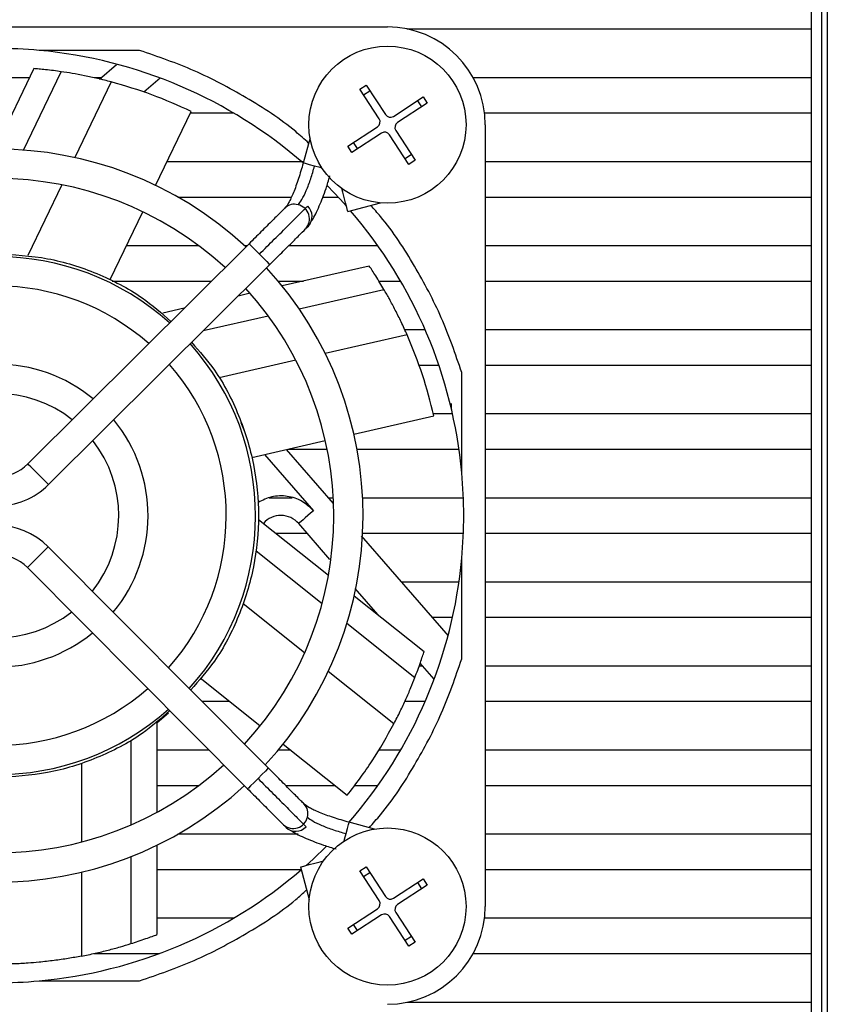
# Model space of a CAD drawing. Header units: millimetres. Extents: x 0 to 15596, y -856 to 0.
# Tile 7 of 8: x 15555 to 15596, y -653 to -602. Entities that reach past the tile are written whole.
import ezdxf

# ---------------------------------------------------------------- set-up
doc = ezdxf.new("R2010")
doc.units = ezdxf.units.MM
doc.layers.add('粗实线', color=7, linetype='Continuous', lineweight=50)

msp = doc.modelspace()

# ---------------------------------------------------------------- linework, layer by layer
at = {"layer": '粗实线', "lineweight": 30}
for p, q in [((15595.921, -597.242), (15595.921, -678.242)), ((15595.121, -602.642), (15595.121, -600.842)), ((15595.621, -600.542), (15595.621, -674.942)), ((15533.421, -602.542), (15573.421, -602.542)), ((15574.416, -602.642), (15595.121, -602.642)), ((15595.121, -605.142), (15595.121, -602.642)), ((15560.741, -603.742), (15555.605, -603.742)), ((15555.33, -604.671), (15553.346, -608.792)), ((15554.798, -608.843), (15556.73, -604.832)), ((15558.69, -605.206), (15559.554, -604.456)), ((15555.104, -605.142), (15545.088, -605.142)), ((15559.291, -605.355), (15557.427, -609.225)), ((15558.765, -605.142), (15558.407, -605.142)), ((15561.796, -605.157), (15560.961, -605.883)), ((15595.121, -605.142), (15577.808, -605.142)), ((15595.121, -606.942), (15595.121, -605.142)), ((15572.004, -605.72), (15572.322, -605.512)), ((15572.994, -607.236), (15572.004, -605.72)), ((15572.194, -606.01), (15572.512, -605.802)), ((15572.322, -605.512), (15573.312, -607.028)), ((15573.728, -607.115), (15575.243, -606.125)), ((15575.451, -606.443), (15573.936, -607.433)), ((15574.953, -606.314), (15575.161, -606.632)), ((15575.243, -606.125), (15575.451, -606.443)), ((15561.557, -610.649), (15563.379, -606.865)), ((15563.342, -606.942), (15565.54, -606.942)), ((15578.385, -606.942), (15595.121, -606.942)), ((15595.121, -609.442), (15595.121, -606.942)), ((15571.392, -608.641), (15572.907, -607.651)), ((15573.115, -607.969), (15571.6, -608.959)), ((15573.848, -607.848), (15574.838, -609.363)), ((15578.421, -607.542), (15578.421, -647.542)), ((15569.458, -608.214), (15569.109, -609.503)), ((15571.89, -608.769), (15571.682, -608.451)), ((15574.52, -609.571), (15573.53, -608.056)), ((15571.6, -608.959), (15571.392, -608.641)), ((15569.029, -609.442), (15562.138, -609.442)), ((15569.126, -609.442), (15569.055, -609.442)), ((15574.649, -609.073), (15574.331, -609.281)), ((15574.838, -609.363), (15574.52, -609.571)), ((15595.121, -609.442), (15578.421, -609.442)), ((15595.121, -611.242), (15595.121, -609.442)), ((15556.756, -610.617), (15555.013, -614.237)), ((15562.688, -611.242), (15568.501, -611.242)), ((15570.11, -611.242), (15570.901, -611.242)), ((15578.421, -611.242), (15595.121, -611.242)), ((15595.121, -613.742), (15595.121, -611.242)), ((15559.235, -615.469), (15560.906, -612)), ((15571.396, -611.988), (15573.064, -611.546)), ((15569.236, -612.869), (15569.307, -612.773)), ((15566.339, -613.634), (15555.019, -624.894)), ((15563.771, -613.742), (15560.067, -613.742)), ((15566.231, -613.742), (15566.115, -613.742)), ((15572.935, -613.742), (15568.358, -613.742)), ((15595.121, -613.742), (15578.421, -613.742)), ((15595.121, -615.542), (15595.121, -613.742)), ((15556.077, -625.958), (15567.397, -614.698)), ((15572.492, -614.775), (15568.034, -615.793)), ((15559.337, -615.542), (15564.421, -615.542)), ((15567.828, -615.542), (15569.132, -615.542)), ((15568.9, -616.96), (15573.24, -615.969)), ((15572.98, -615.542), (15574.09, -615.542)), ((15578.421, -615.542), (15595.121, -615.542)), ((15595.121, -618.042), (15595.121, -615.542)), ((15566.39, -616.168), (15565.779, -616.307)), ((15563.019, -616.937), (15561.926, -617.187)), ((15563.998, -618.078), (15567.317, -617.321)), ((15575.352, -618.042), (15574.31, -618.042)), ((15595.121, -618.042), (15578.421, -618.042)), ((15595.121, -619.842), (15595.121, -618.042)), ((15574.427, -618.297), (15570.24, -619.253)), ((15568.733, -619.597), (15564.816, -620.491)), ((15575.021, -619.842), (15576.047, -619.842)), ((15578.421, -619.842), (15595.121, -619.842)), ((15595.121, -622.342), (15595.121, -619.842)), ((15577.221, -625.358), (15577.221, -620.223)), ((15576.696, -622.053), (15576.696, -621.803)), ((15571.701, -623.37), (15575.796, -622.435)), ((15576.749, -622.342), (15575.77, -622.342)), ((15595.121, -622.342), (15578.421, -622.342)), ((15595.121, -624.142), (15595.121, -622.342)), ((15565.91, -622.772), (15566.112, -623.24)), ((15566.485, -624.56), (15570.239, -623.703)), ((15567.131, -624.413), (15569.633, -627.291)), ((15568.237, -624.16), (15570.644, -626.93)), ((15568.318, -624.142), (15570.333, -624.142)), ((15571.861, -624.142), (15577.078, -624.142)), ((15578.421, -624.142), (15595.121, -624.142)), ((15595.121, -626.642), (15595.121, -624.142)), ((15568.542, -626.642), (15567.361, -626.642)), ((15570.648, -626.642), (15570.394, -626.642)), ((15577.304, -626.642), (15572.15, -626.642)), ((15595.121, -626.642), (15578.421, -626.642)), ((15595.121, -628.442), (15595.121, -626.642)), ((15566.82, -627.735), (15570.4, -630.59)), ((15570.479, -629.788), (15568.878, -627.947)), ((15567.707, -628.442), (15569.309, -628.442)), ((15570.634, -628.442), (15570.648, -628.442)), ((15572.075, -628.576), (15576.518, -633.687)), ((15572.15, -628.442), (15577.304, -628.442)), ((15578.421, -628.442), (15595.121, -628.442)), ((15595.121, -630.942), (15595.121, -628.442)), ((15567.329, -640.459), (15556.069, -629.14)), ((15566.7, -629.341), (15570.076, -632.033)), ((15577.221, -634.861), (15577.221, -629.726)), ((15555.005, -630.198), (15566.265, -641.517)), ((15577.078, -630.942), (15574.132, -630.942)), ((15595.121, -630.942), (15578.421, -630.942)), ((15595.121, -632.742), (15595.121, -630.942)), ((15571.718, -631.641), (15575.294, -634.492)), ((15572.929, -632.607), (15571.764, -631.267)), ((15569.18, -634.559), (15566.039, -632.055)), ((15571.346, -633.045), (15574.826, -635.821)), ((15575.697, -632.742), (15576.749, -632.742)), ((15578.421, -632.742), (15595.121, -632.742)), ((15595.121, -635.242), (15595.121, -632.742)), ((15575.806, -635.916), (15575.092, -635.095)), ((15573.746, -638.201), (15570.388, -635.523)), ((15575.22, -635.242), (15575.038, -635.242)), ((15595.121, -635.242), (15578.421, -635.242)), ((15595.121, -637.042), (15595.121, -635.242)), ((15563.898, -635.897), (15566.908, -638.297)), ((15563.929, -637.042), (15565.334, -637.042)), ((15574.311, -637.042), (15575.352, -637.042)), ((15578.421, -637.042), (15595.121, -637.042)), ((15595.121, -639.542), (15595.121, -637.042)), ((15562.212, -637.656), (15561.625, -638.166)), ((15561.625, -638.138), (15561.625, -642.717)), ((15560.294, -639.045), (15560.294, -643.364)), ((15564.3, -639.542), (15561.625, -639.542)), ((15568.469, -639.542), (15567.828, -639.542)), ((15568.081, -639.232), (15571.364, -641.851)), ((15574.09, -639.542), (15572.959, -639.542)), ((15595.121, -639.542), (15578.421, -639.542)), ((15595.121, -641.342), (15595.121, -639.542)), ((15557.76, -640.22), (15557.76, -644.237)), ((15561.625, -641.342), (15563.771, -641.342)), ((15568.207, -641.342), (15570.726, -641.342)), ((15571.732, -641.342), (15572.935, -641.342)), ((15578.421, -641.342), (15595.121, -641.342)), ((15595.121, -643.842), (15595.121, -641.342)), ((15572.749, -643.579), (15571.46, -643.23)), ((15568.095, -643.356), (15568.191, -643.427)), ((15568.845, -643.842), (15562.688, -643.842)), ((15595.121, -643.842), (15578.421, -643.842)), ((15595.121, -645.642), (15595.121, -643.842)), ((15561.625, -644.402), (15561.625, -648.976)), ((15560.294, -644.987), (15560.294, -649.439)), ((15561.625, -645.642), (15569.008, -645.642)), ((15568.975, -645.517), (15569.417, -647.185)), ((15572.004, -645.72), (15572.322, -645.512)), ((15572.994, -647.236), (15572.004, -645.72)), ((15572.322, -645.512), (15573.312, -647.028)), ((15578.421, -645.642), (15595.121, -645.642)), ((15595.121, -648.142), (15595.121, -645.642)), ((15557.76, -645.783), (15557.76, -650.078)), ((15572.194, -646.01), (15572.512, -645.802)), ((15573.728, -647.115), (15575.243, -646.125)), ((15575.243, -646.125), (15575.451, -646.443)), ((15575.451, -646.443), (15573.936, -647.433)), ((15574.953, -646.314), (15575.161, -646.632)), ((15571.392, -648.641), (15572.907, -647.651)), ((15565.54, -648.142), (15561.625, -648.142)), ((15573.115, -647.969), (15571.6, -648.959)), ((15574.52, -649.571), (15573.53, -648.056)), ((15573.848, -647.848), (15574.838, -649.363)), ((15595.121, -648.142), (15578.385, -648.142)), ((15595.121, -649.942), (15595.121, -648.142)), ((15571.6, -648.959), (15571.392, -648.641)), ((15571.89, -648.769), (15571.682, -648.451)), ((15574.649, -649.073), (15574.331, -649.281)), ((15574.838, -649.363), (15574.52, -649.571)), ((15558.411, -649.942), (15561.755, -649.942)), ((15577.808, -649.942), (15595.121, -649.942)), ((15595.121, -652.442), (15595.121, -649.942)), ((15555.605, -651.342), (15560.741, -651.342)), ((15595.121, -652.442), (15574.416, -652.442)), ((15595.121, -654.242), (15595.121, -652.442))]:
    msp.add_line(p, q, dxfattribs=at)
at = {"layer": '粗实线', "lineweight": 30, "flags": 128}
for points in [[(15569.691, -609.661), (15569.43, -609.59), (15569.231, -609.536), (15569.123, -609.507), (15569.109, -609.503)], [(15570.071, -609.764), (15569.974, -609.737), (15569.691, -609.661)], [(15570.353, -610.674), (15570.997, -611.346), (15571.321, -611.704)], [(15571.396, -611.988), (15571.381, -611.933), (15571.34, -611.776), (15571.277, -611.541), (15571.204, -611.263), (15571.13, -610.986), (15571.084, -610.813)], [(15566.339, -613.634), (15566.379, -613.675), (15566.494, -613.79), (15566.665, -613.963), (15566.868, -614.166)], [(15566.868, -614.166), (15567.07, -614.37), (15567.242, -614.542), (15567.357, -614.657), (15567.397, -614.698)], [(15556.077, -625.958), (15556.037, -625.917), (15555.922, -625.802), (15555.751, -625.63), (15555.548, -625.426), (15555.346, -625.223), (15555.174, -625.05), (15555.06, -624.935), (15555.019, -624.894)], [(15569.633, -627.291), (15569.486, -627.418), (15569.344, -627.542), (15569.214, -627.655), (15569.099, -627.754), (15569.005, -627.836), (15568.936, -627.897), (15568.893, -627.934), (15568.878, -627.947)], [(15555.005, -630.198), (15555.046, -630.157), (15555.161, -630.043), (15555.334, -629.871), (15555.537, -629.669), (15555.741, -629.466), (15555.913, -629.295), (15556.028, -629.18), (15556.069, -629.14)], [(15567.329, -640.459), (15567.288, -640.5), (15567.173, -640.614), (15567.001, -640.786), (15566.797, -640.988)], [(15566.797, -640.988), (15566.594, -641.191), (15566.421, -641.362), (15566.306, -641.477), (15566.265, -641.517)], [(15571.302, -643.812), (15571.373, -643.551), (15571.427, -643.351), (15571.456, -643.243), (15571.46, -643.23)], [(15571.2, -644.192), (15571.226, -644.094), (15571.302, -643.812)], [(15570.289, -644.474), (15569.618, -645.117), (15569.259, -645.441)], [(15568.975, -645.517), (15569.03, -645.502), (15569.187, -645.46), (15569.422, -645.398), (15569.7, -645.324), (15569.977, -645.251), (15570.151, -645.205)]]:
    msp.add_lwpolyline(points, dxfattribs=at)
at = {"layer": '粗实线', "lineweight": 30}
for centre in [(15573.421, -607.542), (15573.421, -647.542)]:
    msp.add_circle(centre, 4.02, dxfattribs=at)
for centre, radius, start, end in [((15573.421, -607.542), 5, 0, 90), ((15553.421, -627.542), 23.9, 84.7569, 95.2431), ((15553.421, -627.542), 23.9, 48.9499, 84.7569), ((15572.743, -607.4), 0.3, 303.1576, 33.1576), ((15573.564, -606.864), 0.3, 213.1576, 303.1576), ((15574.1, -607.684), 0.3, 123.1576, 213.1576), ((15573.279, -608.22), 0.3, 33.1576, 123.1576), ((15553.421, -627.542), 18.75, 47.1415, 132.6082), ((15553.421, -627.542), 17.25, 47.341, 132.3572), ((15568.654, -612.297), 0.685, 73.7076, 134.1963), ((15568.68, -612.369), 0.748, 318.0819, 77.1447), ((15568.842, -612.239), 0.725, 317.458, 46.8711), ((15553.421, -627.542), 23.9, 5.2431, 40.7174), ((15553.421, -627.542), 13.25, 48.094, 131.6042), ((15553.421, -627.542), 18.75, 317.1415, 42.5566), ((15553.421, -627.542), 11.75, 48.5087, 131.1894), ((15553.421, -627.542), 17.25, 317.341, 42.3572), ((15553.421, -627.542), 13.25, 318.094, 41.6042), ((15553.421, -627.542), 7.75, 50.4025, 129.1745), ((15553.421, -627.542), 11.75, 318.5087, 41.1894), ((15553.421, -627.542), 6.25, 51.7412, 127.957), ((15553.421, -627.542), 7.75, 320.4025, 39.2956), ((15553.421, -627.542), 6.25, 321.7412, 37.957), ((15553.433, -623.299), 2.25, 224.8491, 314.8491), ((15553.421, -627.542), 23.9, 354.7569, 5.2431), ((15553.433, -623.299), 3.75, 224.8491, 314.8491), ((15567.973, -628.734), 1.2, 40.974, 138.4445), ((15553.41, -631.785), 3.75, 44.8491, 134.8491), ((15553.41, -631.785), 2.25, 44.8491, 134.8491), ((15553.421, -627.542), 23.9, 318.9499, 354.7569), ((15553.421, -627.542), 6.25, 231.7412, 307.957), ((15553.421, -627.542), 7.75, 230.4025, 309.2956), ((15553.421, -627.542), 11.75, 228.5087, 311.1894), ((15553.421, -627.542), 13.25, 228.094, 311.6042), ((15553.421, -627.542), 17.25, 227.341, 312.3572), ((15553.421, -627.542), 18.75, 227.1415, 312.5566), ((15568.666, -642.775), 0.685, 343.7078, 44.1961), ((15568.595, -642.8), 0.748, 228.0821, 347.1445), ((15568.725, -642.975), 0.716, 226.3321, 317.567), ((15553.421, -627.542), 23.9, 275.2431, 310.7174), ((15572.743, -647.4), 0.3, 303.1576, 33.1576), ((15573.564, -646.864), 0.3, 213.1576, 303.1576), ((15573.421, -647.542), 5, 270, 0), ((15574.1, -647.684), 0.3, 123.1576, 213.1576), ((15573.279, -648.22), 0.3, 33.1576, 123.1576), ((15553.421, -627.542), 23.9, 264.7569, 275.2431)]:
    msp.add_arc(centre, radius, start, end, dxfattribs=at)
for points, knots in [([(15569.385, -608.483), (15569.167, -608.285), (15568.189, -607.399), (15566.23, -606.143), (15563.568, -604.714), (15561.683, -604.066), (15560.741, -603.742)], [0, 0, 0, 0, 0.088894, 0.39873, 0.699325, 1, 1, 1, 1]), ([(15556.73, -604.832), (15556.467, -604.796), (15556.096, -604.745), (15555.65, -604.7), (15555.45, -604.682), (15555.37, -604.675), (15555.33, -604.671)], [0, 0, 0, 0, 0.564549, 0.793659, 0.897482, 1, 1, 1, 1]), ([(15559.291, -605.355), (15559.057, -605.295), (15558.61, -605.181), (15557.936, -605.038), (15557.324, -604.923), (15556.916, -604.86), (15556.73, -604.832)], [0, 0, 0, 0, 0.289689, 0.552467, 0.795116, 1, 1, 1, 1]), ([(15563.379, -606.865), (15562.717, -606.565), (15561.397, -605.967), (15559.991, -605.558), (15559.291, -605.355)], [0, 0, 0, 0, 0.501716, 1, 1, 1, 1]), ([(15569.109, -609.503), (15569.03, -609.776), (15568.871, -610.33), (15568.608, -611.038), (15568.36, -611.573), (15568.236, -611.731), (15568.176, -611.807)], [0, 0, 0, 0, 0.252285, 0.511295, 0.764423, 1, 1, 1, 1]), ([(15568.846, -611.64), (15568.91, -611.562), (15569.04, -611.402), (15569.269, -610.926), (15569.498, -610.328), (15569.628, -609.88), (15569.691, -609.661)], [0, 0, 0, 0, 0.2438527, 0.4999999, 0.7561476, 1, 1, 1, 1]), ([(15569.532, -612.469), (15569.544, -612.453), (15569.671, -612.286), (15569.932, -611.72), (15570.248, -610.936), (15570.41, -610.385), (15570.474, -610.167)], [0, 0, 0, 0, 0.039733, 0.405538, 0.76431, 1, 1, 1, 1]), ([(15568.176, -611.807), (15568.123, -611.859), (15567.971, -612.011), (15567.546, -612.434), (15566.969, -613.008), (15566.546, -613.429), (15566.339, -613.634)], [0, 0, 0, 0, 0.151257, 0.438386, 0.725515, 1, 1, 1, 1]), ([(15566.868, -614.166), (15567.126, -613.909), (15567.654, -613.384), (15568.38, -612.662), (15568.985, -612.06), (15569.222, -611.825), (15569.338, -611.709)], [0, 0, 0, 0, 0.244372, 0.5, 0.755628, 1, 1, 1, 1]), ([(15577.221, -620.223), (15576.897, -619.28), (15576.249, -617.395), (15574.82, -614.734), (15573.592, -612.81), (15572.736, -611.863), (15572.569, -611.678)], [0, 0, 0, 0, 0.304726, 0.609423, 0.923408, 1, 1, 1, 1]), ([(15567.397, -614.698), (15567.603, -614.492), (15568.026, -614.072), (15568.607, -613.494), (15569.09, -613.013), (15569.28, -612.825), (15569.373, -612.732)], [0, 0, 0, 0, 0.2443719, 0.4999999, 0.7556284, 1, 1, 1, 1]), ([(15553.421, -614.142), (15554.299, -614.191), (15556.054, -614.289), (15558.575, -615.097), (15560.726, -616.186), (15561.863, -617.189), (15562.341, -617.611)], [0, 0, 0, 0, 0.268346, 0.536691, 0.805037, 1, 1, 1, 1]), ([(15573.24, -615.969), (15573.104, -615.741), (15572.912, -615.42), (15572.669, -615.043), (15572.559, -614.875), (15572.515, -614.808), (15572.492, -614.775)], [0, 0, 0, 0, 0.564549, 0.79366, 0.897483, 1, 1, 1, 1]), ([(15574.427, -618.297), (15574.328, -618.077), (15574.139, -617.657), (15573.831, -617.041), (15573.539, -616.49), (15573.334, -616.133), (15573.24, -615.969)], [0, 0, 0, 0, 0.289688, 0.552467, 0.795116, 1, 1, 1, 1]), ([(15575.796, -622.435), (15575.618, -621.73), (15575.262, -620.326), (15574.705, -618.972), (15574.427, -618.297)], [0, 0, 0, 0, 0.501717, 1, 1, 1, 1]), ([(15563.397, -618.676), (15563.803, -619.138), (15564.789, -620.258), (15565.872, -622.389), (15566.651, -624.909), (15566.907, -627.542), (15566.651, -630.175), (15565.873, -632.696), (15564.776, -634.846), (15563.774, -635.983), (15563.352, -636.462)], [0, 0, 0, 0, 0.0942178, 0.2288758, 0.3635339, 0.4981919, 0.63285, 0.767508, 0.9021661, 1, 1, 1, 1]), ([(15569.633, -627.291), (15569.449, -627.117), (15569.07, -626.76), (15568.303, -626.514), (15567.498, -626.526), (15567.031, -626.757), (15566.805, -626.87)], [0, 0, 0, 0, 0.242014, 0.5, 0.757986, 1, 1, 1, 1]), ([(15574.826, -635.821), (15574.92, -635.572), (15575.051, -635.223), (15575.195, -634.797), (15575.257, -634.607), (15575.282, -634.53), (15575.294, -634.492)], [0, 0, 0, 0, 0.564345, 0.793669, 0.897516, 1, 1, 1, 1]), ([(15572.481, -643.506), (15572.678, -643.288), (15573.565, -642.309), (15574.82, -640.35), (15576.249, -637.688), (15576.897, -635.804), (15577.221, -634.861)], [0, 0, 0, 0, 0.088894, 0.39873, 0.699325, 1, 1, 1, 1]), ([(15573.746, -638.201), (15573.856, -637.986), (15574.067, -637.576), (15574.357, -636.951), (15574.605, -636.38), (15574.757, -635.997), (15574.826, -635.821)], [0, 0, 0, 0, 0.2896883, 0.5524668, 0.7951163, 1, 1, 1, 1]), ([(15562.287, -637.518), (15561.826, -637.924), (15560.706, -638.91), (15558.575, -639.987), (15556.054, -640.795), (15554.299, -640.893), (15553.421, -640.942)], [0, 0, 0, 0, 0.189119, 0.459413, 0.729707, 1, 1, 1, 1]), ([(15571.364, -641.851), (15571.804, -641.272), (15572.681, -640.118), (15573.392, -638.839), (15573.746, -638.201)], [0, 0, 0, 0, 0.5017174, 1, 1, 1, 1]), ([(15569.156, -642.296), (15569.104, -642.244), (15568.952, -642.091), (15568.53, -641.667), (15567.955, -641.089), (15567.535, -640.666), (15567.329, -640.459)], [0, 0, 0, 0, 0.151257, 0.438386, 0.725515, 1, 1, 1, 1]), ([(15566.797, -640.988), (15567.054, -641.247), (15567.579, -641.775), (15568.302, -642.501), (15568.903, -643.105), (15569.139, -643.342), (15569.254, -643.458)], [0, 0, 0, 0, 0.244372, 0.5, 0.755628, 1, 1, 1, 1]), ([(15566.265, -641.517), (15566.471, -641.724), (15566.891, -642.146), (15567.469, -642.727), (15567.95, -643.211), (15568.139, -643.4), (15568.231, -643.493)], [0, 0, 0, 0, 0.244372, 0.5, 0.755628, 1, 1, 1, 1]), ([(15571.46, -643.23), (15571.187, -643.151), (15570.634, -642.992), (15569.926, -642.728), (15569.39, -642.48), (15569.232, -642.356), (15569.156, -642.296)], [0, 0, 0, 0, 0.2522854, 0.5112952, 0.7644226, 1, 1, 1, 1]), ([(15569.323, -642.967), (15569.402, -643.03), (15569.562, -643.16), (15570.038, -643.39), (15570.635, -643.619), (15571.084, -643.749), (15571.302, -643.812)], [0, 0, 0, 0, 0.2438525, 0.4999999, 0.7561475, 1, 1, 1, 1]), ([(15568.481, -643.642), (15568.502, -643.658), (15568.672, -643.788), (15569.242, -644.053), (15570.027, -644.369), (15570.578, -644.53), (15570.797, -644.594)], [0, 0, 0, 0, 0.049742, 0.411713, 0.766723, 1, 1, 1, 1]), ([(15560.741, -651.342), (15561.683, -651.018), (15563.568, -650.37), (15566.229, -648.94), (15568.153, -647.712), (15569.1, -646.857), (15569.286, -646.689)], [0, 0, 0, 0, 0.304726, 0.609423, 0.923409, 1, 1, 1, 1]), ([(15560.294, -649.439), (15560.547, -649.357), (15560.902, -649.242), (15561.324, -649.089), (15561.512, -649.019), (15561.587, -648.99), (15561.625, -648.976)], [0, 0, 0, 0, 0.564549, 0.793659, 0.897482, 1, 1, 1, 1]), ([(15557.76, -650.078), (15557.997, -650.03), (15558.448, -649.939), (15559.118, -649.776), (15559.719, -649.614), (15560.114, -649.494), (15560.294, -649.439)], [0, 0, 0, 0, 0.289688, 0.552467, 0.795116, 1, 1, 1, 1]), ([(15557.76, -650.078), (15557.538, -650.119), (15557.075, -650.204), (15556.353, -650.308), (15555.666, -650.385), (15554.978, -650.442), (15554.254, -650.483), (15553.717, -650.489), (15553.421, -650.492)], [0, 0, 0, 0, 0.154048, 0.320713, 0.499997, 0.629136, 0.795804, 1, 1, 1, 1])]:
    msp.add_open_spline(points, degree=3, knots=knots, dxfattribs=at)

doc.saveas('drawing.dxf')
